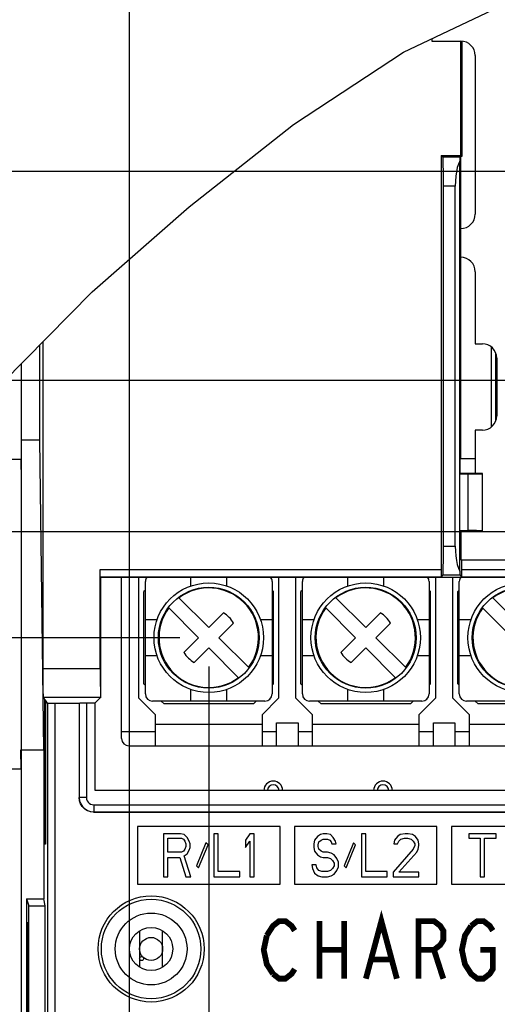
# Model space of a CAD drawing. Extents: x 27 to 410, y 33 to 287.
# Tile 25 of 34: x 229 to 246, y 145 to 179. Entities that reach past the tile are written whole.
import ezdxf

# ---------------------------------------------------------------- set-up
doc = ezdxf.new("R2010")
doc.units = 0
doc.header["$LTSCALE"] = 23.1
doc.layers.get('0').update_dxf_attribs({"linetype": 'CONTINUOUS'})
for name, color, linetype in [('ALL_CURVE', 7, 'CONTINUOUS'), ('ALL_DIM', 7, 'CONTINUOUS'), ('ALL_NOTE', 7, 'CONTINUOUS')]:
    doc.layers.add(name, color=color, linetype=linetype)
doc.dimstyles.get("Standard").update_dxf_attribs({"dimtxt": 2.5, "dimasz": 2.5, "dimexe": 1.25, "dimexo": 0.625, "dimtad": 1, "dimcen": 2.5, "dimazin": 3, "dimtfac": 1, "dimtmove": 0, "dimatfit": 3})

# ---------------------------------------------------------------- blocks, each defined once
blk = doc.blocks.new('_OPEN')
at = {"color": 0, "linetype": 'BYBLOCK'}
for p, q in [((0, 0), (-1, 0.25)), ((-1, -0.25), (0, 0)), ((-1, 0), (0, 0))]:
    blk.add_line(p, q, dxfattribs=at)
blk = doc.blocks.new('*D19')
at = {"layer": 'ALL_DIM', "color": 2, "linetype": 'CONTINUOUS'}
for p, q in [((223.983, 134.537), (223.983, 149.43)), ((239.664, 137.312), (222.983, 137.312)), ((223.983, 137.312), (223.983, 134.537)), ((223.983, 131.762), (223.983, 134.537)), ((228.526, 131.762), (222.983, 131.762))]:
    blk.add_line(p, q, dxfattribs=at)
at = {"layer": 'ALL_DIM', "color": 2, "linetype": 'CONTINUOUS', "xscale": 2, "yscale": 2, "zscale": 2}
for p, rotation in [((223.983, 137.312), 90), ((223.983, 131.762), 270)]:
    blk.add_blockref('_OPEN', p, dxfattribs=dict(at, rotation=rotation))
blk = doc.blocks.new('*D22')
at = {"layer": 'ALL_DIM', "color": 2, "linetype": 'CONTINUOUS'}
for p, q in [((235.651, 156.562), (235.651, 109.465)), ((290.151, 156.562), (290.151, 109.465)), ((235.651, 110.465), (262.901, 110.465)), ((290.151, 110.465), (262.901, 110.465))]:
    blk.add_line(p, q, dxfattribs=at)
at = {"layer": 'ALL_DIM', "color": 2, "linetype": 'CONTINUOUS', "xscale": 2, "yscale": 2, "zscale": 2, "rotation": 180}
blk.add_blockref('_OPEN', (235.651, 110.465), dxfattribs=at)
at = {"layer": 'ALL_DIM', "color": 2, "linetype": 'CONTINUOUS', "xscale": 2, "yscale": 2, "zscale": 2}
blk.add_blockref('_OPEN', (290.151, 110.465), dxfattribs=at)
blk = doc.blocks.new('*D23')
at = {"layer": 'ALL_DIM', "color": 2, "linetype": 'CONTINUOUS'}
for p, q in [((235.651, 156.562), (235.651, 109.465)), ((232.901, 130.762), (232.901, 109.465)), ((232.901, 110.465), (221.395, 110.465)), ((221.395, 110.465), (234.276, 110.465)), ((240.651, 110.465), (234.276, 110.465)), ((235.651, 110.465), (240.651, 110.465))]:
    blk.add_line(p, q, dxfattribs=at)
at = {"layer": 'ALL_DIM', "color": 2, "linetype": 'CONTINUOUS', "xscale": 2, "yscale": 2, "zscale": 2}
blk.add_blockref('_OPEN', (232.901, 110.465), dxfattribs=at)
at = {"layer": 'ALL_DIM', "color": 2, "linetype": 'CONTINUOUS', "xscale": 2, "yscale": 2, "zscale": 2, "rotation": 180}
blk.add_blockref('_OPEN', (235.651, 110.465), dxfattribs=at)
blk = doc.blocks.new('*D24')
at = {"layer": 'ALL_DIM', "color": 2, "linetype": 'CONTINUOUS'}
for p, q in [((234.651, 157.562), (217.168, 157.562)), ((218.168, 157.562), (218.168, 144.662)), ((218.168, 131.762), (218.168, 144.662)), ((231.901, 131.762), (217.168, 131.762))]:
    blk.add_line(p, q, dxfattribs=at)
at = {"layer": 'ALL_DIM', "color": 2, "linetype": 'CONTINUOUS', "xscale": 2, "yscale": 2, "zscale": 2}
for p, rotation in [((218.168, 157.562), 90), ((218.168, 131.762), 270)]:
    blk.add_blockref('_OPEN', p, dxfattribs=dict(at, rotation=rotation))
blk = doc.blocks.new('*D26')
at = {"layer": 'ALL_DIM', "color": 2, "linetype": 'CONTINUOUS'}
for p, q in [((248.776, 161.24), (206.551, 161.24)), ((207.551, 161.24), (207.551, 146.501)), ((207.551, 131.762), (207.551, 146.501)), ((231.901, 131.762), (206.551, 131.762))]:
    blk.add_line(p, q, dxfattribs=at)
at = {"layer": 'ALL_DIM', "color": 2, "linetype": 'CONTINUOUS', "xscale": 2, "yscale": 2, "zscale": 2}
for p, rotation in [((207.551, 161.24), 90), ((207.551, 131.762), 270)]:
    blk.add_blockref('_OPEN', p, dxfattribs=dict(at, rotation=rotation))
blk = doc.blocks.new('*D27')
at = {"layer": 'ALL_DIM', "color": 2, "linetype": 'CONTINUOUS'}
for p, q in [((212.912, 166.49), (212.912, 171.49)), ((212.912, 171.49), (212.912, 163.865)), ((247.526, 166.49), (211.912, 166.49)), ((212.912, 149.14), (212.912, 163.865)), ((248.776, 161.24), (211.912, 161.24)), ((212.912, 161.24), (212.912, 149.14))]:
    blk.add_line(p, q, dxfattribs=at)
at = {"layer": 'ALL_DIM', "color": 2, "linetype": 'CONTINUOUS', "xscale": 2, "yscale": 2, "zscale": 2}
for p, rotation in [((212.912, 166.49), 270), ((212.912, 161.24), 90)]:
    blk.add_blockref('_OPEN', p, dxfattribs=dict(at, rotation=rotation))
blk = doc.blocks.new('*D28')
at = {"layer": 'ALL_DIM', "color": 2, "linetype": 'CONTINUOUS'}
for p, q in [((246.026, 173.74), (206.551, 173.74)), ((207.551, 173.74), (207.551, 167.49)), ((207.551, 161.24), (207.551, 167.49)), ((248.776, 161.24), (206.551, 161.24))]:
    blk.add_line(p, q, dxfattribs=at)
at = {"layer": 'ALL_DIM', "color": 2, "linetype": 'CONTINUOUS', "xscale": 2, "yscale": 2, "zscale": 2}
for p, rotation in [((207.551, 173.74), 90), ((207.551, 161.24), 270)]:
    blk.add_blockref('_OPEN', p, dxfattribs=dict(at, rotation=rotation))
blk = doc.blocks.new('*D32')
at = {"layer": 'ALL_DIM', "color": 2, "linetype": 'CONTINUOUS'}
for p, q in [((232.901, 132.762), (232.901, 201.732)), ((247.026, 195.168), (247.026, 201.732)), ((232.901, 200.732), (239.964, 200.732)), ((247.026, 200.732), (239.964, 200.732)), ((247.026, 174.74), (247.026, 192.363))]:
    blk.add_line(p, q, dxfattribs=at)
at = {"layer": 'ALL_DIM', "color": 2, "linetype": 'CONTINUOUS', "xscale": 2, "yscale": 2, "zscale": 2, "rotation": 180}
blk.add_blockref('_OPEN', (232.901, 200.732), dxfattribs=at)
at = {"layer": 'ALL_DIM', "color": 2, "linetype": 'CONTINUOUS', "xscale": 2, "yscale": 2, "zscale": 2}
blk.add_blockref('_OPEN', (247.026, 200.732), dxfattribs=at)
blk = doc.blocks.new('*D33')
at = {"layer": 'ALL_DIM', "color": 2, "linetype": 'CONTINUOUS'}
for p, q in [((232.901, 132.762), (232.901, 194.586)), ((248.526, 187.504), (248.526, 194.586)), ((232.901, 193.586), (240.714, 193.586)), ((248.526, 193.586), (240.714, 193.586)), ((248.526, 167.49), (248.526, 185.05))]:
    blk.add_line(p, q, dxfattribs=at)
at = {"layer": 'ALL_DIM', "color": 2, "linetype": 'CONTINUOUS', "xscale": 2, "yscale": 2, "zscale": 2, "rotation": 180}
blk.add_blockref('_OPEN', (232.901, 193.586), dxfattribs=at)
at = {"layer": 'ALL_DIM', "color": 2, "linetype": 'CONTINUOUS', "xscale": 2, "yscale": 2, "zscale": 2}
blk.add_blockref('_OPEN', (248.526, 193.586), dxfattribs=at)
blk = doc.blocks.new('*D34')
at = {"layer": 'ALL_DIM', "color": 2, "linetype": 'CONTINUOUS'}
for p, q in [((232.901, 132.762), (232.901, 187.315)), ((249.776, 162.24), (249.776, 187.315)), ((232.901, 186.315), (241.339, 186.315)), ((249.776, 186.315), (241.339, 186.315))]:
    blk.add_line(p, q, dxfattribs=at)
at = {"layer": 'ALL_DIM', "color": 2, "linetype": 'CONTINUOUS', "xscale": 2, "yscale": 2, "zscale": 2, "rotation": 180}
blk.add_blockref('_OPEN', (232.901, 186.315), dxfattribs=at)
at = {"layer": 'ALL_DIM', "color": 2, "linetype": 'CONTINUOUS', "xscale": 2, "yscale": 2, "zscale": 2}
blk.add_blockref('_OPEN', (249.776, 186.315), dxfattribs=at)
blk = doc.blocks.new('*D35')
at = {"layer": 'ALL_DIM', "color": 2, "linetype": 'CONTINUOUS'}
for p, q in [((232.901, 132.762), (232.901, 213.93)), ((283.116, 208.35), (283.116, 213.93)), ((232.901, 212.93), (258.009, 212.93)), ((283.116, 212.93), (258.009, 212.93)), ((283.116, 167.32), (283.116, 206.28))]:
    blk.add_line(p, q, dxfattribs=at)
at = {"layer": 'ALL_DIM', "color": 2, "linetype": 'CONTINUOUS', "xscale": 2, "yscale": 2, "zscale": 2, "rotation": 180}
blk.add_blockref('_OPEN', (232.901, 212.93), dxfattribs=at)
at = {"layer": 'ALL_DIM', "color": 2, "linetype": 'CONTINUOUS', "xscale": 2, "yscale": 2, "zscale": 2}
blk.add_blockref('_OPEN', (283.116, 212.93), dxfattribs=at)
blk = doc.blocks.new('*D36')
at = {"layer": 'ALL_DIM', "color": 2, "linetype": 'CONTINUOUS'}
for p, q in [((232.901, 132.762), (232.901, 208.289)), ((284.386, 162.24), (284.386, 208.289)), ((232.901, 207.289), (258.644, 207.289)), ((284.386, 207.289), (258.644, 207.289))]:
    blk.add_line(p, q, dxfattribs=at)
at = {"layer": 'ALL_DIM', "color": 2, "linetype": 'CONTINUOUS', "xscale": 2, "yscale": 2, "zscale": 2, "rotation": 180}
blk.add_blockref('_OPEN', (232.901, 207.289), dxfattribs=at)
at = {"layer": 'ALL_DIM', "color": 2, "linetype": 'CONTINUOUS', "xscale": 2, "yscale": 2, "zscale": 2}
blk.add_blockref('_OPEN', (284.386, 207.289), dxfattribs=at)

msp = doc.modelspace()

# ---------------------------------------------------------------- linework, layer by layer
at = {"color": 7, "linetype": 'CONTINUOUS'}
for p, q in [((242.417, 177.875), (246.491, 179.817)), ((243.401, 178.344), (243.401, 178.262)), ((243.401, 178.262), (244.401, 178.262)), ((244.401, 174.297), (244.401, 178.262)), ((244.436, 178.262), (244.436, 174.262)), ((238.592, 175.366), (242.417, 177.875)), ((244.901, 177.762), (244.901, 172.262)), ((234.968, 172.514), (238.592, 175.366)), ((243.723, 174.297), (243.723, 159.925)), ((243.723, 174.297), (243.784, 174.235)), ((243.723, 174.297), (244.401, 174.297)), ((244.401, 174.262), (244.375, 174.235)), ((244.401, 174.297), (244.436, 174.262)), ((244.401, 163.779), (244.401, 174.262)), ((244.436, 174.262), (244.401, 174.262)), ((244.375, 174.235), (243.784, 174.235)), ((244.367, 159.874), (244.367, 174.101)), ((243.801, 160.74), (243.801, 173.235)), ((244.208, 173.235), (243.801, 173.235)), ((244.208, 160.74), (244.208, 173.235)), ((231.606, 169.563), (234.968, 172.514)), ((244.901, 170.262), (244.901, 167.762)), ((228.49, 166.403), (231.606, 169.563)), ((229.901, 156.494), (229.901, 167.834)), ((244.901, 167.762), (245.151, 167.762)), ((229.791, 164.426), (229.791, 167.722)), ((245.469, 164.881), (245.469, 167.643)), ((245.619, 165.095), (245.619, 167.428)), ((229.151, 138.262), (229.151, 167.074)), ((245.651, 167.262), (245.651, 165.262)), ((229.138, 167.06), (229.138, 163.762)), ((244.901, 164.762), (244.901, 163.262)), ((245.151, 164.762), (244.901, 164.762)), ((229.151, 164.426), (229.791, 164.426)), ((229.922, 153.676), (229.791, 164.426)), ((228.551, 163.762), (229.138, 163.762)), ((229.151, 163.012), (229.138, 163.762)), ((244.401, 163.779), (244.384, 163.762)), ((244.384, 163.262), (244.384, 163.762)), ((244.401, 163.779), (244.901, 163.779)), ((244.384, 163.262), (244.367, 163.244)), ((244.367, 163.244), (244.643, 163.244)), ((245.151, 163.262), (244.384, 163.262)), ((244.643, 163.244), (244.643, 161.279)), ((245.151, 163.262), (245.143, 163.253)), ((245.143, 163.253), (245.143, 161.27)), ((245.151, 161.262), (245.151, 163.262)), ((244.367, 161.279), (244.384, 161.262)), ((244.367, 161.279), (244.643, 161.279)), ((245.143, 161.27), (245.151, 161.262)), ((244.384, 160.762), (244.384, 161.262)), ((244.384, 161.262), (245.151, 161.262)), ((244.384, 161.062), (244.401, 161.062)), ((244.401, 161.262), (244.401, 160.262)), ((243.801, 160.74), (244.208, 160.74)), ((244.401, 160.744), (244.384, 160.762)), ((244.401, 160.262), (271.708, 160.262)), ((244.436, 159.925), (244.436, 160.262)), ((231.884, 156.494), (231.884, 159.925)), ((231.884, 159.925), (243.723, 159.925)), ((244.436, 159.925), (271.94, 159.925)), ((231.901, 159.662), (231.888, 159.675)), ((231.888, 159.675), (243.719, 159.675)), ((231.901, 155.494), (231.901, 159.662)), ((231.901, 159.662), (271.816, 159.662)), ((232.626, 154.062), (232.626, 159.662)), ((233.226, 155.462), (233.226, 159.662)), ((235.026, 159.356), (235.026, 159.662)), ((236.276, 159.356), (236.276, 159.662)), ((238.076, 159.662), (238.076, 155.462)), ((238.676, 155.462), (238.676, 159.662)), ((240.476, 159.356), (240.476, 159.662)), ((241.726, 159.356), (241.726, 159.662)), ((243.526, 159.662), (243.526, 155.462)), ((243.784, 159.74), (243.719, 159.675)), ((243.784, 159.74), (244.375, 159.74)), ((244.126, 155.462), (244.126, 159.662)), ((244.441, 159.675), (244.375, 159.74)), ((244.441, 159.675), (271.82, 159.675)), ((233.451, 155.612), (233.451, 159.512)), ((237.851, 159.512), (237.851, 155.612)), ((238.901, 155.612), (238.901, 159.512)), ((243.301, 159.512), (243.301, 155.612)), ((244.351, 155.612), (244.351, 159.512)), ((234.604, 158.963), (235.651, 157.915)), ((240.054, 158.963), (241.101, 157.915)), ((245.504, 158.963), (246.551, 157.915)), ((235.298, 157.562), (234.25, 158.61)), ((240.748, 157.562), (239.7, 158.61)), ((246.198, 157.562), (245.15, 158.61)), ((235.651, 157.915), (236.159, 158.423)), ((241.101, 157.915), (241.609, 158.423)), ((233.857, 158.187), (233.451, 158.187)), ((236.513, 158.069), (236.005, 157.562)), ((237.851, 158.187), (237.446, 158.187)), ((239.307, 158.187), (238.901, 158.187)), ((241.963, 158.069), (241.455, 157.562)), ((243.301, 158.187), (242.896, 158.187)), ((244.757, 158.187), (244.351, 158.187)), ((234.79, 157.054), (235.298, 157.562)), ((236.005, 157.562), (237.053, 156.514)), ((240.24, 157.054), (240.748, 157.562)), ((241.455, 157.562), (242.503, 156.514)), ((235.651, 157.208), (235.144, 156.7)), ((236.699, 156.16), (235.651, 157.208)), ((241.101, 157.208), (240.594, 156.7)), ((242.149, 156.16), (241.101, 157.208)), ((233.857, 156.937), (233.451, 156.937)), ((237.851, 156.937), (237.446, 156.937)), ((239.307, 156.937), (238.901, 156.937)), ((243.301, 156.937), (242.896, 156.937)), ((244.757, 156.937), (244.351, 156.937)), ((229.901, 156.494), (231.884, 156.494)), ((229.964, 155.423), (229.913, 155.494)), ((229.913, 155.494), (231.901, 155.494)), ((231.706, 155.299), (231.901, 155.494)), ((231.901, 155.494), (231.901, 155.494)), ((233.801, 154.887), (233.226, 155.462)), ((235.026, 155.362), (235.026, 155.767)), ((236.276, 155.362), (236.276, 155.767)), ((238.076, 155.462), (237.501, 154.887)), ((239.251, 154.887), (238.676, 155.462)), ((240.476, 155.362), (240.476, 155.767)), ((241.726, 155.362), (241.726, 155.767)), ((243.526, 155.462), (242.951, 154.887)), ((244.701, 154.887), (244.126, 155.462)), ((229.964, 150.398), (229.964, 155.423)), ((229.985, 155.393), (229.964, 155.393)), ((229.985, 155.393), (229.985, 150.4)), ((230.054, 155.294), (229.985, 155.393)), ((230.054, 155.294), (230.054, 138.258)), ((230.304, 155.29), (230.304, 138.258)), ((230.304, 155.29), (231.151, 155.29)), ((231.156, 155.294), (231.151, 155.29)), ((231.151, 155.29), (231.151, 152.012)), ((231.156, 155.294), (231.156, 152.016)), ((231.406, 155.299), (231.406, 152.016)), ((231.406, 155.299), (231.706, 155.299)), ((231.706, 152.262), (231.706, 155.299)), ((237.601, 155.362), (233.701, 155.362)), ((243.051, 155.362), (239.151, 155.362)), ((248.501, 155.362), (244.601, 155.362)), ((233.801, 153.812), (233.801, 154.887)), ((237.501, 154.887), (237.501, 153.812)), ((239.251, 153.812), (239.251, 154.887)), ((242.951, 154.887), (242.951, 153.812)), ((244.701, 153.812), (244.701, 154.887)), ((233.801, 154.562), (237.501, 154.562)), ((238.001, 153.812), (238.001, 154.612)), ((238.001, 154.612), (238.751, 154.612)), ((238.751, 154.612), (238.751, 153.812)), ((239.251, 154.562), (242.951, 154.562)), ((243.451, 153.812), (243.451, 154.612)), ((243.451, 154.612), (244.201, 154.612)), ((244.201, 154.612), (244.201, 153.812)), ((244.701, 154.562), (248.401, 154.562)), ((232.626, 154.312), (233.801, 154.312)), ((237.501, 154.312), (238.001, 154.312)), ((238.751, 154.312), (239.251, 154.312)), ((242.951, 154.312), (243.451, 154.312)), ((244.201, 154.312), (244.701, 154.312)), ((232.876, 153.812), (250.81, 153.812)), ((229.138, 153.012), (229.127, 153.676)), ((229.127, 153.676), (229.922, 153.676)), ((229.922, 153.676), (229.922, 148.497)), ((228.551, 153.012), (229.138, 153.012)), ((229.138, 153.012), (229.138, 138.262)), ((256.869, 152.262), (231.706, 152.262)), ((231.156, 152.016), (231.151, 152.012)), ((231.406, 152.016), (231.156, 152.016)), ((231.656, 151.766), (231.656, 151.516)), ((231.656, 151.766), (256.496, 151.766)), ((231.656, 151.516), (231.651, 151.512)), ((231.651, 151.512), (256.494, 151.512)), ((231.656, 151.516), (256.496, 151.516)), ((233.176, 151.012), (233.176, 149.012)), ((238.126, 151.012), (233.176, 151.012)), ((234.076, 150.762), (234.076, 149.262)), ((234.676, 150.762), (234.076, 150.762)), ((234.801, 150.73), (234.676, 150.762)), ((234.901, 150.634), (234.801, 150.73)), ((235.826, 150.762), (235.826, 149.262)), ((235.976, 150.762), (235.826, 150.762)), ((235.976, 149.453), (235.976, 150.762)), ((237.076, 150.762), (236.926, 150.538)), ((237.226, 150.762), (237.076, 150.762)), ((237.226, 149.262), (237.226, 150.762)), ((238.126, 149.012), (238.126, 151.012)), ((238.626, 151.012), (238.626, 149.012)), ((243.576, 151.012), (238.626, 151.012)), ((239.526, 150.73), (239.426, 150.666)), ((239.626, 150.762), (239.526, 150.73)), ((239.751, 150.762), (239.626, 150.762)), ((239.876, 150.73), (239.751, 150.762)), ((239.976, 150.634), (239.876, 150.73)), ((240.951, 150.762), (240.951, 149.262)), ((241.101, 150.762), (240.951, 150.762)), ((241.101, 149.453), (241.101, 150.762)), ((242.301, 150.73), (242.201, 150.666)), ((242.476, 150.762), (242.301, 150.73)), ((242.576, 150.762), (242.476, 150.762)), ((242.726, 150.73), (242.576, 150.762)), ((242.826, 150.666), (242.726, 150.73)), ((243.576, 149.012), (243.576, 151.012)), ((244.076, 151.012), (244.076, 149.012)), ((249.026, 151.012), (244.076, 151.012)), ((244.676, 150.762), (244.676, 150.602)), ((245.626, 150.762), (244.676, 150.762)), ((245.626, 150.602), (245.626, 150.762)), ((229.985, 150.4), (229.964, 150.398)), ((234.226, 150.123), (234.226, 150.602)), ((234.226, 150.602), (234.701, 150.602)), ((234.701, 150.602), (234.776, 150.57)), ((234.776, 150.57), (234.826, 150.506)), ((234.826, 150.506), (234.851, 150.411)), ((234.851, 150.411), (234.851, 150.315)), ((234.976, 150.506), (234.901, 150.634)), ((235.001, 150.411), (234.976, 150.506)), ((235.001, 150.283), (235.001, 150.411)), ((235.551, 150.442), (235.226, 149.645)), ((235.301, 149.581), (235.626, 150.379)), ((235.626, 150.379), (235.551, 150.442)), ((236.926, 150.538), (236.926, 150.283)), ((236.926, 150.283), (237.076, 150.506)), ((237.076, 150.506), (237.076, 149.262)), ((239.326, 150.538), (239.301, 150.411)), ((239.301, 150.411), (239.301, 150.283)), ((239.426, 150.666), (239.326, 150.538)), ((239.451, 150.379), (239.476, 150.474)), ((239.451, 150.315), (239.451, 150.379)), ((239.476, 150.474), (239.551, 150.538)), ((239.551, 150.538), (239.626, 150.57)), ((239.626, 150.57), (239.776, 150.57)), ((239.776, 150.57), (239.851, 150.538)), ((239.851, 150.538), (239.901, 150.474)), ((239.901, 150.474), (239.926, 150.411)), ((239.926, 150.411), (240.076, 150.411)), ((240.051, 150.506), (239.976, 150.634)), ((240.076, 150.411), (240.051, 150.506)), ((240.676, 150.442), (240.351, 149.645)), ((240.426, 149.581), (240.751, 150.379)), ((240.751, 150.379), (240.676, 150.442)), ((242.101, 150.538), (242.076, 150.411)), ((242.076, 150.411), (242.201, 150.411)), ((242.201, 150.666), (242.101, 150.538)), ((242.201, 150.411), (242.251, 150.506)), ((242.251, 150.506), (242.326, 150.57)), ((242.326, 150.57), (242.451, 150.602)), ((242.451, 150.602), (242.551, 150.602)), ((242.551, 150.602), (242.676, 150.57)), ((242.676, 150.57), (242.751, 150.506)), ((242.751, 150.506), (242.801, 150.411)), ((242.801, 150.347), (242.751, 150.219)), ((242.801, 150.411), (242.801, 150.347)), ((242.926, 150.538), (242.826, 150.666)), ((242.951, 150.411), (242.926, 150.538)), ((242.926, 150.219), (242.951, 150.347)), ((242.951, 150.347), (242.951, 150.411)), ((244.676, 150.602), (245.076, 150.602)), ((245.076, 150.602), (245.076, 149.262)), ((245.226, 149.262), (245.226, 150.602)), ((245.226, 150.602), (245.626, 150.602)), ((234.701, 150.123), (234.226, 150.123)), ((234.776, 150.155), (234.701, 150.123)), ((234.826, 150.219), (234.776, 150.155)), ((234.801, 149.996), (234.901, 150.059)), ((235.026, 149.262), (234.801, 149.996)), ((234.851, 150.315), (234.826, 150.219)), ((234.901, 150.059), (234.976, 150.187)), ((234.976, 150.187), (235.001, 150.283)), ((239.301, 150.283), (239.326, 150.155)), ((239.326, 150.155), (239.426, 150.028)), ((239.426, 150.028), (239.526, 149.964)), ((239.476, 150.219), (239.451, 150.315)), ((239.551, 150.155), (239.476, 150.219)), ((239.626, 150.123), (239.551, 150.155)), ((239.776, 150.123), (239.626, 150.123)), ((239.901, 150.091), (239.776, 150.123)), ((240.001, 150.028), (239.901, 150.091)), ((240.101, 149.9), (240.001, 150.028)), ((242.751, 150.219), (242.051, 149.421)), ((242.251, 149.421), (242.876, 150.123)), ((242.876, 150.123), (242.926, 150.219)), ((234.226, 149.262), (234.226, 149.932)), ((234.226, 149.932), (234.651, 149.932)), ((234.651, 149.932), (234.851, 149.262)), ((239.226, 149.676), (239.251, 149.549)), ((239.376, 149.676), (239.226, 149.676)), ((239.401, 149.581), (239.376, 149.676)), ((239.526, 149.964), (239.626, 149.932)), ((239.626, 149.932), (239.776, 149.932)), ((239.776, 149.932), (239.876, 149.9)), ((239.876, 149.9), (239.951, 149.836)), ((239.951, 149.836), (240.001, 149.74)), ((240.001, 149.74), (240.001, 149.645)), ((240.151, 149.772), (240.101, 149.9)), ((240.151, 149.613), (240.151, 149.772)), ((235.226, 149.645), (235.301, 149.581)), ((236.726, 149.453), (235.976, 149.453)), ((236.726, 149.262), (236.726, 149.453)), ((239.251, 149.549), (239.326, 149.389)), ((239.326, 149.389), (239.451, 149.294)), ((239.476, 149.485), (239.401, 149.581)), ((239.576, 149.453), (239.476, 149.485)), ((239.776, 149.453), (239.576, 149.453)), ((239.876, 149.485), (239.776, 149.453)), ((239.951, 149.549), (239.876, 149.485)), ((239.901, 149.294), (240.001, 149.357)), ((240.001, 149.645), (239.951, 149.549)), ((240.001, 149.357), (240.101, 149.485)), ((240.101, 149.485), (240.151, 149.613)), ((240.351, 149.645), (240.426, 149.581)), ((241.851, 149.453), (241.101, 149.453)), ((241.851, 149.262), (241.851, 149.453)), ((242.051, 149.421), (242.051, 149.262)), ((242.951, 149.421), (242.251, 149.421)), ((242.951, 149.262), (242.951, 149.421)), ((233.176, 149.012), (238.126, 149.012)), ((234.076, 149.262), (234.226, 149.262)), ((234.851, 149.262), (235.026, 149.262)), ((235.826, 149.262), (236.726, 149.262)), ((237.076, 149.262), (237.226, 149.262)), ((238.626, 149.012), (243.576, 149.012)), ((239.451, 149.294), (239.576, 149.262)), ((239.576, 149.262), (239.776, 149.262)), ((239.776, 149.262), (239.901, 149.294)), ((240.951, 149.262), (241.851, 149.262)), ((242.051, 149.262), (242.951, 149.262)), ((244.076, 149.012), (249.026, 149.012)), ((245.076, 149.262), (245.226, 149.262)), ((229.323, 148.497), (229.323, 138.62)), ((229.323, 148.497), (229.401, 148.262)), ((229.323, 148.497), (229.922, 148.497)), ((229.977, 148.262), (229.922, 148.497)), ((229.401, 139.413), (229.401, 148.262)), ((229.401, 148.262), (229.977, 148.262)), ((229.977, 139.262), (229.977, 148.262)), ((229.362, 139.846), (229.362, 147.678)), ((229.362, 147.678), (229.391, 147.675)), ((229.391, 147.675), (229.391, 139.848)), ((233.251, 147.39), (233.251, 146.133)), ((234.051, 146.133), (234.051, 147.39))]:
    msp.add_line(p, q, dxfattribs=at)
at = {"color": 3, "linetype": 'CONTINUOUS'}
for p, q in [((233.451, 159.212), (233.401, 159.162)), ((233.401, 155.962), (233.401, 159.162)), ((237.901, 159.162), (237.851, 159.212)), ((237.901, 155.962), (237.901, 159.162)), ((238.901, 159.212), (238.851, 159.162)), ((238.851, 155.962), (238.851, 159.162)), ((243.351, 159.162), (243.301, 159.212)), ((243.351, 155.962), (243.351, 159.162)), ((244.351, 159.212), (244.301, 159.162)), ((244.301, 155.962), (244.301, 159.162)), ((233.401, 155.962), (233.451, 155.912)), ((237.851, 155.912), (237.901, 155.962)), ((238.851, 155.962), (238.901, 155.912)), ((243.301, 155.912), (243.351, 155.962)), ((244.301, 155.962), (244.351, 155.912)), ((234.001, 155.362), (234.101, 155.262)), ((237.201, 155.262), (234.101, 155.262)), ((237.201, 155.262), (237.301, 155.362)), ((239.451, 155.362), (239.551, 155.262)), ((242.651, 155.262), (239.551, 155.262)), ((242.651, 155.262), (242.751, 155.362)), ((244.901, 155.362), (245.001, 155.262)), ((248.101, 155.262), (245.001, 155.262))]:
    msp.add_line(p, q, dxfattribs=at)
at = {"color": 7, "linetype": 'CONTINUOUS'}
for points in [[(243.801, 173.235), (243.801, 173.428), (243.8, 173.614), (243.799, 173.785), (243.796, 173.936), (243.794, 174.061), (243.791, 174.154), (243.788, 174.213), (243.784, 174.235)], [(244.367, 174.101), (244.32, 173.999), (244.281, 173.873), (244.249, 173.73), (244.226, 173.572), (244.213, 173.406), (244.208, 173.235)], [(244.375, 174.235), (244.372, 174.218), (244.369, 174.173), (244.367, 174.101)], [(244.643, 163.244), (244.753, 163.244), (244.857, 163.245), (244.951, 163.246), (245.03, 163.247), (245.09, 163.249), (245.128, 163.251), (245.143, 163.253)], [(245.143, 161.27), (245.128, 161.272), (245.09, 161.274), (245.03, 161.276), (244.951, 161.277), (244.857, 161.278), (244.753, 161.279), (244.643, 161.279)], [(243.784, 159.74), (243.788, 159.763), (243.791, 159.822), (243.794, 159.915), (243.796, 160.039), (243.799, 160.19), (243.8, 160.362), (243.801, 160.547), (243.801, 160.74)], [(244.208, 160.74), (244.213, 160.569), (244.226, 160.403), (244.249, 160.246), (244.281, 160.102), (244.32, 159.977), (244.367, 159.874)], [(231.888, 159.675), (231.887, 159.684), (231.886, 159.71), (231.885, 159.75), (231.885, 159.801), (231.884, 159.861), (231.884, 159.925)], [(243.723, 159.925), (243.723, 159.861), (243.722, 159.801), (243.722, 159.75), (243.721, 159.71), (243.72, 159.684), (243.719, 159.675)], [(244.441, 159.675), (244.44, 159.684), (244.439, 159.71), (244.438, 159.75), (244.437, 159.801), (244.437, 159.861), (244.436, 159.925)], [(244.367, 159.874), (244.369, 159.803), (244.372, 159.758), (244.375, 159.74)], [(229.913, 155.494), (229.911, 155.517), (229.909, 155.576), (229.907, 155.669), (229.905, 155.793), (229.903, 155.944), (229.902, 156.116), (229.902, 156.301), (229.901, 156.494)], [(231.884, 156.494), (231.884, 156.301), (231.885, 156.116), (231.887, 155.944), (231.889, 155.793), (231.892, 155.669), (231.895, 155.576), (231.898, 155.517), (231.901, 155.494)], [(230.054, 155.294), (230.063, 155.293), (230.088, 155.292), (230.128, 155.291), (230.18, 155.29), (230.239, 155.29), (230.304, 155.29)], [(231.156, 155.294), (231.165, 155.295), (231.191, 155.297), (231.231, 155.297), (231.282, 155.298), (231.342, 155.299), (231.406, 155.299)], [(231.651, 151.512), (231.54, 151.524), (231.434, 151.561), (231.34, 151.621), (231.261, 151.7), (231.201, 151.795), (231.164, 151.9), (231.151, 152.012)], [(231.156, 152.016), (231.168, 151.905), (231.205, 151.799), (231.265, 151.704), (231.344, 151.625), (231.439, 151.566), (231.545, 151.529), (231.656, 151.516)], [(231.406, 152.016), (231.412, 151.96), (231.431, 151.907), (231.46, 151.86), (231.5, 151.821), (231.547, 151.791), (231.6, 151.772), (231.656, 151.766)]]:
    msp.add_lwpolyline(points, dxfattribs=at)
for centre, radius in [((235.651, 157.562), 1.9), ((235.651, 157.562), 1.75), ((241.101, 157.562), 1.9), ((241.101, 157.562), 1.75), ((246.551, 157.562), 1.9), ((246.551, 157.562), 1.75), ((233.651, 146.762), 1.841), ((233.651, 146.762), 1.727), ((233.651, 146.762), 1.246), ((233.651, 146.762), 0.75), ((233.651, 146.762), 0.4)]:
    msp.add_circle(centre, radius, dxfattribs=at)
for centre, radius, start, end in [((244.401, 177.762), 0.5, 360, 90), ((244.401, 172.262), 0.5, 270, 360), ((244.401, 170.262), 0.5, 0, 90), ((245.151, 167.262), 0.5, 360, 90), ((245.151, 165.262), 0.5, 270, 0), ((233.701, 159.512), 0.25, 141.9296, 180), ((237.601, 159.512), 0.25, 0, 38.0704), ((239.151, 159.512), 0.25, 141.9296, 180), ((243.051, 159.512), 0.25, 0, 38.0704), ((244.601, 159.512), 0.25, 141.9296, 180), ((235.651, 157.562), 1.727, 323.3255, 126.6745), ((241.101, 157.562), 1.727, 323.3255, 126.6745), ((246.551, 157.562), 1.727, 323.3255, 126.6745), ((235.651, 157.562), 1.727, 143.3255, 306.6745), ((241.101, 157.562), 1.727, 143.3255, 306.6745), ((246.551, 157.562), 1.727, 143.3255, 306.6745), ((235.651, 157.562), 1, 30.5225, 59.4775), ((241.101, 157.562), 1, 30.5225, 59.4775), ((235.651, 157.562), 1, 210.5225, 239.4775), ((241.101, 157.562), 1, 210.5225, 239.4775), ((233.701, 155.612), 0.25, 180, 270), ((237.601, 155.612), 0.25, 270, 360), ((239.151, 155.612), 0.25, 180, 270), ((243.051, 155.612), 0.25, 270, 360), ((244.601, 155.612), 0.25, 180, 270), ((232.876, 154.062), 0.25, 180, 270), ((237.891, 152.262), 0.325, 0, 180), ((237.891, 152.262), 0.2, 0, 180), ((241.701, 152.262), 0.325, 0, 180), ((241.701, 152.262), 0.2, 0, 180)]:
    msp.add_arc(centre, radius, start, end, dxfattribs=at)
at = {"layer": 'ALL_CURVE', "color": 4, "linetype": 'CONTINUOUS'}
msp.add_circle((233.32, 146.43), 0.0686, dxfattribs=at)
at = {"layer": 'ALL_NOTE', "color": 2, "linetype": 'CONTINUOUS', "const_width": 0.2}
for points in [[(241.107, 145.73), (241.645, 147.73), (242.183, 145.73)], [(237.667, 147.23), (237.882, 147.564), (238.097, 147.73), (238.312, 147.73), (238.527, 147.564), (238.635, 147.397)], [(239.495, 147.73), (239.495, 145.73)], [(240.355, 147.73), (240.355, 145.73)], [(242.935, 145.73), (242.935, 147.73), (243.472, 147.73), (243.687, 147.564), (243.795, 147.397), (243.795, 147.064), (243.687, 146.897), (243.472, 146.73), (242.935, 146.73)], [(245.085, 146.73), (245.515, 146.73), (245.515, 146.064), (245.407, 145.897), (245.192, 145.73), (244.977, 145.73), (244.762, 145.897), (244.655, 146.064), (244.547, 146.23), (244.44, 146.73), (244.547, 147.23), (244.762, 147.564)], [(244.762, 147.564), (244.977, 147.73), (245.192, 147.73), (245.407, 147.564), (245.515, 147.397)], [(237.882, 145.897), (237.667, 146.23), (237.56, 146.73), (237.667, 147.23)], [(239.495, 146.73), (240.355, 146.73)], [(243.472, 146.73), (243.795, 145.73)], [(241.323, 146.397), (241.968, 146.397)], [(238.635, 146.064), (238.527, 145.897), (238.312, 145.73), (238.097, 145.73), (237.882, 145.897)]]:
    msp.add_lwpolyline(points, dxfattribs=at)

# ---------------------------------------------------------------- dimensions: what is measured, and where the dimension line sits
at = {"layer": 'ALL_DIM', "color": 2, "linetype": 'CONTINUOUS'}
for base, p2, picture, middle in [((283.116484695, 212.930250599), (283.116484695, 167.319741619), '*D35', (250.72342502, 213.630250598)), ((284.386484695, 207.289294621), (284.386484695, 162.239741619), '*D36', (255.082859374, 207.989294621))]:
    dim = msp.add_linear_dim(base=base, p1=(232.901484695, 132.761602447), p2=p2, dimstyle='Standard', dxfattribs=at)
    dim.commit()
    dim.dimension.update_dxf_attribs({"geometry": picture, "text_midpoint": middle, "dimtype": 128})
for base, p1, p2, angle, picture, middle in [((232.901484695, 200.731909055), (247.026484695, 174.739741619), (232.901484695, 132.761602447), 180, '*D32', (235.251091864, 201.431909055)), ((232.901484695, 193.58634494), (248.526484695, 167.489741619), (232.901484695, 132.761602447), 180, '*D33', (235.874302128, 194.28634494)), ((232.901484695, 186.314862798), (249.776484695, 162.239741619), (232.901484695, 132.761602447), 180, '*D34', (235.859379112, 187.014862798)), ((207.551, 161.24), (246.026, 173.74), (248.776, 161.24), 270, '*D28', (206.851, 165.598)), ((212.912, 166.49), (248.776, 161.24), (247.526, 166.49), 90, '*D27', (212.212, 149.14)), ((207.551, 161.24), (231.901, 131.762), (248.776, 161.24), 90, '*D26', (206.851, 145.327)), ((218.168, 157.562), (231.901, 131.762), (234.651, 157.562), 90, '*D24', (217.468, 140.603)), ((232.901, 110.465), (235.651, 156.562), (232.901, 130.762), 180, '*D23', (221.395, 111.165)), ((235.651, 110.465), (290.151, 156.562), (235.651, 156.562), 180, '*D22', (248.668, 111.165)), ((223.983, 137.312), (228.526, 131.762), (239.664, 137.312), 90, '*D19', (223.283, 139.798))]:
    dim = msp.add_linear_dim(base=base, p1=p1, p2=p2, angle=angle, dimstyle='Standard', dxfattribs=at)
    dim.commit()
    dim.dimension.update_dxf_attribs({"geometry": picture, "text_midpoint": middle, "dimtype": 128})

doc.saveas('drawing.dxf')
